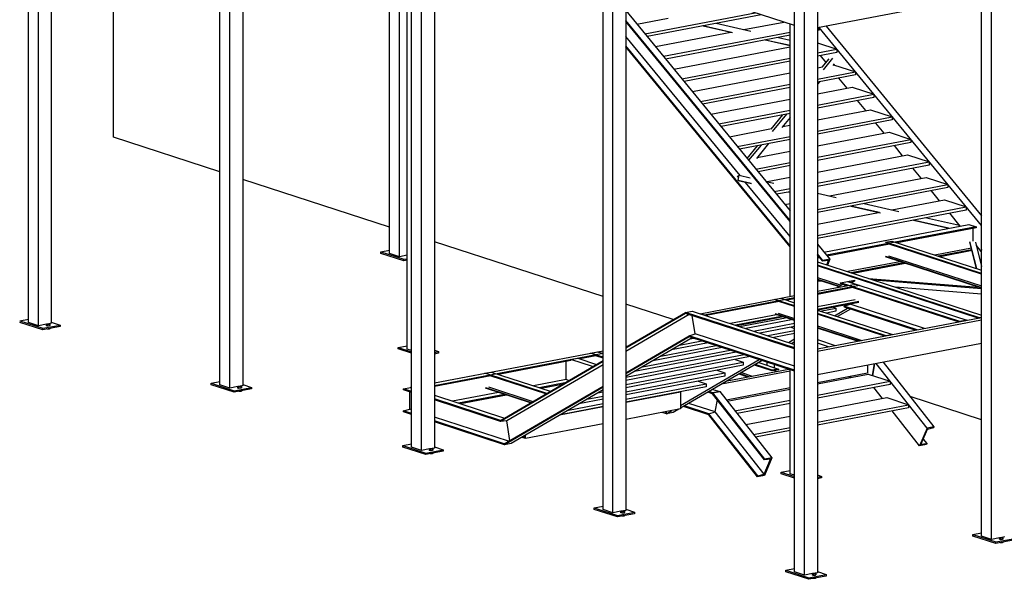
# Model space of a CAD drawing. Header units: millimetres. Extents: x -6159 to 201309, y -25780 to 10326.
# Tile 82 of 128: x 151749 to 152609, y -3842 to -3352. Entities that reach past the tile are written whole.
import ezdxf

# ---------------------------------------------------------------- set-up
doc = ezdxf.new("R2010")
doc.units = ezdxf.units.MM
for name, color, linetype in [('STRUCAD_01', 4, 'Continuous'), ('STRUCAD_02', 3, 'Continuous'), ('STRUCAD_04', 6, 'Continuous')]:
    doc.layers.add(name, color=color, linetype=linetype)

msp = doc.modelspace()

# ---------------------------------------------------------------- linework, layer by layer
at = {"layer": 'STRUCAD_01', "color": 4, "linetype": 'Continuous'}
for p, q in [((151756.417, -3617.085), (151756.417, -2423.975)), ((151765.072, -3619.905), (151765.072, -2426.795)), ((151923.817, -3671.605), (151923.817, -2781.785)), ((151932.477, -3674.425), (151932.477, -2784.605)), ((152091.217, -3726.13), (152091.217, -2836.305)), ((152099.877, -3728.95), (152099.877, -2839.125)), ((152258.617, -3780.65), (152258.617, -2890.825)), ((152267.277, -3783.475), (152267.277, -2893.65)), ((152598.157, -3806.735), (152598.157, -2916.915)), ((152426.022, -3835.175), (152426.022, -2945.35)), ((152434.677, -3837.995), (152434.677, -2948.17)), ((152445.982, -2946.01), (152445.982, -3835.835)), ((151776.377, -3156.085), (151776.377, -3617.74)), ((151830.757, -3455.05), (151830.757, -3163.525)), ((151943.777, -3199.3), (151943.777, -3672.265)), ((152072.072, -3556.725), (152072.072, -3242.12)), ((152080.732, -3559.545), (152080.732, -3244.945)), ((152087.297, -3640.35), (152087.297, -3247.08)), ((152111.177, -3253.82), (152111.177, -3726.79)), ((152278.577, -3308.345), (152278.577, -3781.31)), ((152426.022, -3357.405), (152278.577, -3309.38)), ((152589.497, -3803.915), (152589.497, -3330.205)), ((152589.497, -3331.985), (152445.982, -3359.425)), ((152278.577, -3344.325), (152422.097, -3519.315)), ((152295.192, -3364.58), (152391.507, -3346.16)), ((152422.097, -3527.81), (152278.577, -3352.83)), ((152422.097, -3528.805), (152278.577, -3353.815)), ((152288.212, -3356.07), (152315.662, -3350.82)), ((152396.842, -3347.9), (152297.147, -3366.965)), ((152357.437, -3355.435), (152387.772, -3362.315)), ((152381.822, -3360.965), (152416.562, -3354.325)), ((152422.097, -3594.32), (152422.097, -3356.125)), ((152304.372, -3375.775), (152370.207, -3363.185)), ((152311.352, -3384.285), (152422.097, -3363.115)), ((152370.902, -3363.345), (152345.822, -3357.655)), ((152346.072, -3357.61), (152371.717, -3363.42)), ((152445.982, -3359.925), (152447.677, -3360.48)), ((152445.982, -3360.62), (152447.677, -3360.48)), ((152447.677, -3361.345), (152445.982, -3361.665)), ((152446.832, -3359.265), (152446.832, -3360.2)), ((152589.497, -3532.15), (152447.587, -3359.12)), ((152447.677, -3360.48), (152447.677, -3361.345)), ((152453.612, -3357.97), (152589.497, -3523.65)), ((152378.392, -3488.525), (152278.577, -3366.825)), ((152422.097, -3365.87), (152313.307, -3386.67)), ((152422.097, -3374.95), (152400.362, -3370.02)), ((152400.617, -3369.975), (152422.097, -3374.845)), ((152411.982, -3367.8), (152422.097, -3370.095)), ((152445.982, -3372.545), (152462.992, -3378.09)), ((152422.097, -3550.005), (152278.577, -3375.025)), ((152422.097, -3551), (152278.577, -3376.015)), ((152320.537, -3395.48), (152422.097, -3376.065)), ((152445.982, -3381.34), (152462.992, -3378.09)), ((152462.992, -3380.845), (152445.982, -3384.095)), ((152462.992, -3378.09), (152462.992, -3380.845)), ((152327.517, -3403.995), (152422.097, -3385.91)), ((152422.097, -3388.665), (152329.472, -3406.375)), ((152453.557, -3389.59), (152448.632, -3383.59)), ((152450.107, -3393.79), (152456.222, -3386.35)), ((152459.197, -3385.895), (152450.892, -3396.005)), ((152336.697, -3415.19), (152422.097, -3398.86)), ((152445.982, -3394.29), (152450.392, -3393.445)), ((152445.982, -3404.135), (152479.157, -3397.79)), ((152460.612, -3390.95), (152459.372, -3392.46)), ((152460.077, -3391.595), (152460.107, -3391.59)), ((152460.107, -3391.59), (152479.157, -3397.79)), ((152479.157, -3397.79), (152479.157, -3400.55)), ((152479.157, -3400.55), (152445.982, -3406.895)), ((152447.792, -3406.55), (152445.982, -3408.755)), ((152472.022, -3412.11), (152464.797, -3403.295)), ((152343.677, -3423.7), (152422.097, -3408.705)), ((152422.097, -3411.465), (152345.632, -3426.085)), ((152445.982, -3417.085), (152476.272, -3411.3)), ((152476.272, -3411.3), (152495.317, -3417.5)), ((152352.862, -3434.895), (152422.097, -3421.655)), ((152445.982, -3426.935), (152495.317, -3417.5)), ((152495.317, -3420.255), (152445.982, -3429.69)), ((152488.187, -3431.81), (152480.957, -3423.005)), ((152495.317, -3417.5), (152495.317, -3420.255)), ((152359.842, -3443.405), (152422.097, -3431.505)), ((152445.982, -3439.885), (152492.432, -3431)), ((152492.432, -3431), (152511.482, -3437.21)), ((152422.097, -3434.26), (152361.797, -3445.79)), ((152405.667, -3447.885), (152415.887, -3435.445)), ((152418.972, -3434.86), (152406.447, -3450.095)), ((152422.097, -3437.825), (152414.927, -3446.55)), ((152445.982, -3449.73), (152511.482, -3437.21)), ((152511.482, -3439.965), (152445.982, -3452.49)), ((152511.482, -3437.21), (152511.482, -3439.965)), ((152369.027, -3454.6), (152405.947, -3447.54)), ((152415.632, -3445.69), (152422.097, -3444.455)), ((152445.982, -3462.68), (152508.597, -3450.71)), ((152504.347, -3451.52), (152497.122, -3442.71)), ((152508.597, -3450.71), (152527.642, -3456.915)), ((151923.817, -3485.36), (151830.757, -3455.05)), ((152376.007, -3463.115), (152422.097, -3454.3)), ((152422.097, -3457.06), (152377.962, -3465.495)), ((152445.982, -3472.53), (152527.642, -3456.915)), ((152527.642, -3456.915), (152527.642, -3459.67)), ((152384.572, -3473.56), (152393.662, -3462.495)), ((152396.747, -3461.905), (152385.872, -3475.14)), ((152403.347, -3460.64), (152392.707, -3473.595)), ((152393.417, -3472.735), (152422.097, -3467.25)), ((152527.642, -3459.67), (152445.982, -3475.285)), ((152520.512, -3471.225), (152513.287, -3462.415)), ((152445.982, -3485.48), (152524.757, -3470.415)), ((152445.982, -3495.33), (152543.807, -3476.62)), ((152524.757, -3470.415), (152543.807, -3476.62)), ((152543.807, -3476.62), (152543.807, -3479.375)), ((152392.167, -3482.82), (152422.097, -3477.095)), ((152422.097, -3479.855), (152394.122, -3485.205)), ((152543.807, -3479.375), (152445.982, -3498.085)), ((152536.677, -3490.935), (152529.447, -3482.125)), ((152072.072, -3533.65), (151943.777, -3491.86)), ((152377.332, -3488.865), (152376.292, -3489.585)), ((152376.292, -3489.585), (152376.372, -3489.125)), ((152377.167, -3489.78), (152376.292, -3489.585)), ((152376.372, -3489.125), (152377.532, -3488.33)), ((152376.597, -3492.97), (152377.332, -3488.865)), ((152376.597, -3492.97), (152376.717, -3492.89)), ((152388.167, -3495.595), (152376.597, -3492.97)), ((152376.717, -3492.89), (152377.532, -3488.33)), ((152376.717, -3492.89), (152388.467, -3495.555)), ((152377.532, -3488.33), (152387.102, -3490.5)), ((152401.062, -3493.665), (152407.982, -3495.235)), ((152402.032, -3493.88), (152422.097, -3490.05)), ((152456.582, -3506.25), (152540.922, -3490.125)), ((152540.922, -3490.125), (152559.972, -3496.325)), ((152422.097, -3541.81), (152383.282, -3494.49)), ((152408.332, -3502.53), (152422.097, -3499.895)), ((152445.982, -3518.125), (152559.972, -3496.325)), ((152559.972, -3499.085), (152445.982, -3520.885)), ((152552.837, -3510.64), (152545.612, -3501.83)), ((152559.972, -3496.325), (152559.972, -3499.085)), ((152422.097, -3502.65), (152410.287, -3504.91)), ((152422.097, -3503.285), (152420.572, -3502.94)), ((152420.832, -3502.895), (152422.097, -3503.185)), ((152445.982, -3503.845), (152462.527, -3507.6)), ((152445.982, -3508.595), (152446.472, -3508.705)), ((152511.127, -3518.615), (152557.087, -3509.825)), ((152511.127, -3518.615), (152557.087, -3509.825)), ((152557.087, -3509.825), (152576.132, -3516.035)), ((152557.087, -3509.825), (152576.132, -3516.035)), ((152417.512, -3513.72), (152422.097, -3512.845)), ((152445.982, -3540.925), (152576.132, -3516.035)), ((152445.982, -3540.925), (152576.132, -3516.035)), ((152576.132, -3518.79), (152445.982, -3543.68)), ((152576.132, -3518.79), (152445.982, -3543.68)), ((152500.207, -3520.995), (152475.122, -3515.305)), ((152475.372, -3515.26), (152501.022, -3521.075)), ((152486.737, -3513.085), (152517.077, -3519.965)), ((152576.132, -3516.035), (152576.132, -3518.79)), ((152576.132, -3516.035), (152576.132, -3518.79)), ((152445.982, -3531.075), (152499.507, -3520.835)), ((152445.982, -3531.075), (152499.507, -3520.835)), ((152560.482, -3534.66), (152529.667, -3527.675)), ((152529.922, -3527.625), (152560.737, -3534.61)), ((152541.282, -3525.455), (152570.232, -3532.015)), ((152570.907, -3532.665), (152561.772, -3521.535)), ((152451.742, -3555.455), (152578.442, -3531.23)), ((152584.792, -3533.295), (152454.067, -3558.29)), ((152584.792, -3534.14), (152515.722, -3547.35)), ((152570.232, -3532.015), (152570.092, -3532.825)), ((152578.442, -3531.23), (152584.792, -3533.295)), ((152581.787, -3534.715), (152581.787, -3545.92)), ((152584.792, -3533.295), (152584.792, -3534.14)), ((152258.617, -3594.405), (152111.177, -3546.385)), ((152445.982, -3548.43), (152456.892, -3561.735)), ((152509.002, -3548.635), (152454.667, -3559.02)), ((152505.417, -3546.83), (152510.917, -3545.78)), ((152589.497, -3574.215), (152505.417, -3546.83)), ((152589.497, -3574.855), (152508.592, -3548.5)), ((152510.917, -3545.78), (152589.497, -3571.375)), ((152580.627, -3551.915), (152548.562, -3558.045)), ((152580.992, -3553.395), (152551.567, -3559.02)), ((152581.197, -3554.2), (152553.202, -3559.555)), ((152585.227, -3569.985), (152579.367, -3546.38)), ((152585.102, -3569.945), (152579.367, -3546.84)), ((152584.207, -3546.71), (152589.497, -3568.05)), ((152589.172, -3554.94), (152584.977, -3549.825)), ((152589.497, -3553.08), (152589.172, -3554.94)), ((152589.172, -3554.94), (152589.497, -3553.08)), ((152080.732, -3559.545), (152072.072, -3556.725)), ((152087.297, -3558.285), (152080.732, -3559.545)), ((152450.862, -3562.89), (152445.982, -3556.93)), ((152450.597, -3563.555), (152445.982, -3557.92)), ((152447.337, -3559.575), (152445.982, -3559.84)), ((152447.942, -3560.315), (152445.982, -3560.685)), ((152456.892, -3561.735), (152450.862, -3562.89)), ((152456.892, -3561.735), (152454.857, -3566.85)), ((152505.587, -3559.12), (152589.497, -3586.45)), ((152589.497, -3587.085), (152505.587, -3559.755)), ((152508.162, -3558.63), (152589.497, -3585.12)), ((152589.497, -3555.045), (152589.172, -3554.94)), ((152445.982, -3563.96), (152589.497, -3610.71)), ((152587.777, -3612.99), (152445.982, -3566.805)), ((152586.552, -3613.225), (152445.982, -3567.44)), ((152450.862, -3562.89), (152450.597, -3563.555)), ((152455.772, -3562.97), (152450.597, -3563.555)), ((152454.297, -3566.67), (152455.772, -3562.97)), ((152518.172, -3563.855), (152472.472, -3572.595)), ((152521.177, -3564.835), (152475.477, -3573.57)), ((152522.812, -3565.365), (152477.117, -3574.105)), ((152445.982, -3577.71), (152466.627, -3584.435)), ((152445.982, -3579.04), (152465.167, -3585.29)), ((152464.467, -3585.695), (152445.982, -3579.675)), ((152472.257, -3581.15), (152478.282, -3579.995)), ((152478.282, -3579.995), (152478.427, -3580.91)), ((152490.582, -3578.49), (152586.552, -3586.13)), ((152450.482, -3581.14), (152445.982, -3580.78)), ((152445.982, -3589.755), (152479.182, -3583.405)), ((152482.932, -3584.63), (152445.982, -3591.695)), ((152476.907, -3586.51), (152445.982, -3592.425)), ((152463.142, -3586.47), (152467.882, -3583.705)), ((152466.227, -3582.305), (152472.257, -3581.15)), ((152570.567, -3616.285), (152466.227, -3582.305)), ((152466.372, -3583.21), (152466.227, -3582.305)), ((152471.487, -3584.875), (152466.372, -3583.21)), ((152472.257, -3581.15), (152576.592, -3615.13)), ((152478.427, -3580.91), (152474.882, -3582.005)), ((152478.427, -3580.91), (152475.952, -3582.35)), ((152568.897, -3616.605), (152476.662, -3586.56)), ((152479.182, -3583.405), (152482.932, -3584.63)), ((152589.497, -3587.605), (152495.632, -3580.14)), ((152589.497, -3592.195), (152514.302, -3586.22)), ((152589.497, -3587.205), (152589.462, -3587.075)), ((152343.582, -3609.335), (152426.022, -3593.57)), ((152426.022, -3595.51), (152347.332, -3610.555)), ((152408.632, -3596.895), (152414.132, -3595.84)), ((152426.022, -3602.56), (152408.632, -3596.895)), ((152414.132, -3595.84), (152426.022, -3599.715)), ((152426.022, -3596.245), (152419.302, -3597.525)), ((152478.937, -3597.185), (152445.982, -3603.485)), ((152320.042, -3614.41), (152278.577, -3600.905)), ((152412.577, -3598.81), (152348.752, -3611.015)), ((152426.022, -3603.19), (152412.382, -3598.75)), ((152482.252, -3598.725), (152445.982, -3605.665)), ((152482.252, -3599.46), (152446.327, -3606.33)), ((152448.517, -3607.045), (152462.012, -3604.465)), ((152459.822, -3603.75), (152462.012, -3604.465)), ((152460.892, -3611.075), (152472.202, -3604.465)), ((152462.012, -3604.465), (152462.012, -3607.22)), ((152474.802, -3605.315), (152463.492, -3611.92)), ((152469.457, -3602.71), (152474.707, -3601.085)), ((152533.122, -3623.445), (152469.457, -3602.71)), ((152469.602, -3603.62), (152469.457, -3602.71)), ((152531.452, -3623.765), (152469.602, -3603.62)), ((152474.707, -3601.085), (152474.687, -3600.91)), ((152539.572, -3622.21), (152474.707, -3601.085)), ((152278.577, -3638.63), (152330.627, -3608.23)), ((152330.767, -3609.145), (152278.577, -3639.625)), ((152333.802, -3610.13), (152278.577, -3642.385)), ((152330.627, -3608.23), (152336.652, -3607.08)), ((152426.022, -3639.3), (152330.627, -3608.23)), ((152330.767, -3609.145), (152330.627, -3608.23)), ((152330.627, -3608.23), (152330.767, -3609.145)), ((152426.022, -3640.165), (152330.767, -3609.145)), ((152339.112, -3627.015), (152336.582, -3611.03)), ((152336.652, -3607.08), (152426.022, -3636.185)), ((152347.332, -3610.555), (152343.582, -3609.335)), ((152410.307, -3610.305), (152370.142, -3617.99)), ((152414.517, -3611.68), (152374.357, -3619.36)), ((152415.937, -3612.14), (152375.777, -3619.82)), ((152377.967, -3620.535), (152418.127, -3612.855)), ((152409.067, -3609.27), (152426.022, -3614.79)), ((152426.022, -3615.425), (152409.067, -3609.9)), ((152411.637, -3608.78), (152426.022, -3613.46)), ((152445.982, -3606.215), (152511.537, -3627.57)), ((152506.042, -3628.625), (152445.982, -3609.06)), ((152504.812, -3628.855), (152445.982, -3609.695)), ((152445.982, -3640.105), (152589.497, -3612.665)), ((152462.012, -3607.22), (152453.847, -3608.78)), ((152589.497, -3612.665), (152587.777, -3612.99)), ((151765.072, -3619.905), (151756.417, -3617.085)), ((151772.107, -3618.565), (151765.072, -3619.905)), ((151776.377, -3617.74), (151774.437, -3618.115)), ((152423.457, -3614.59), (152383.297, -3622.275)), ((152390.252, -3624.535), (152426.022, -3617.695)), ((152426.022, -3620.45), (152395.587, -3626.275)), ((152422.732, -3621.08), (152426.022, -3622.15)), ((152589.497, -3615.05), (152445.982, -3642.495)), ((152445.982, -3619.96), (152484.952, -3632.655)), ((152445.982, -3621.29), (152482.377, -3633.145)), ((152481.147, -3633.38), (152445.982, -3621.925)), ((152446.227, -3622.01), (152445.982, -3622.15)), ((152576.592, -3615.13), (152570.567, -3616.285)), ((152278.577, -3660.925), (152333.852, -3628.635)), ((152333.997, -3629.55), (152278.577, -3661.92)), ((152336.597, -3630.4), (152278.577, -3664.285)), ((152333.852, -3628.635), (152339.112, -3627.015)), ((152426.022, -3658.655), (152333.852, -3628.635)), ((152333.997, -3629.55), (152333.852, -3628.635)), ((152333.852, -3628.635), (152333.997, -3629.55)), ((152426.022, -3659.52), (152333.997, -3629.55)), ((152338.162, -3630.905), (152334.547, -3631.595)), ((152426.022, -3655.32), (152339.112, -3627.015)), ((152402.532, -3628.535), (152426.022, -3624.045)), ((152426.022, -3626.8), (152407.867, -3630.275)), ((152420.807, -3634.49), (152426.022, -3631.44)), ((152511.537, -3627.57), (152506.042, -3628.625)), ((152278.577, -3637.89), (152280.457, -3637.535)), ((152362.727, -3638.905), (152302.222, -3650.475)), ((152309.242, -3646.375), (152357.392, -3637.17)), ((152350.442, -3634.905), (152318.387, -3641.03)), ((152325.407, -3636.935), (152345.107, -3633.17)), ((152426.022, -3633.81), (152423.407, -3635.335)), ((152445.982, -3632.015), (152461.632, -3637.11)), ((152455.602, -3638.265), (152445.982, -3635.135)), ((152589.497, -3635.27), (152445.982, -3662.715)), ((152091.217, -3641.625), (152087.297, -3640.35)), ((152111.177, -3669.905), (152258.617, -3641.71)), ((152258.617, -3644.1), (152111.177, -3672.29)), ((152230.537, -3649.47), (152236.562, -3648.315)), ((152236.562, -3648.315), (152252.897, -3653.635)), ((152252.382, -3646.15), (152238.232, -3648.855)), ((152247.767, -3643.785), (152253.792, -3642.63)), ((152258.617, -3647.32), (152247.767, -3643.785)), ((152258.617, -3648.185), (152252.382, -3646.15)), ((152253.792, -3642.63), (152258.617, -3644.205)), ((152278.577, -3664.94), (152381.962, -3645.17)), ((152387.292, -3646.905), (152278.577, -3667.695)), ((152375.007, -3642.905), (152286.062, -3659.915)), ((152293.077, -3655.815), (152369.677, -3641.17)), ((152230.537, -3650.33), (152167.152, -3662.455)), ((152168.997, -3702.635), (152258.617, -3650.29)), ((152258.617, -3651.28), (152169.137, -3703.55)), ((152258.617, -3654.045), (152174.587, -3703.125)), ((152226.437, -3666.92), (152226.437, -3651.115)), ((152249.467, -3655.635), (152230.537, -3649.47)), ((152230.537, -3650.33), (152230.537, -3649.47)), ((152278.577, -3671.29), (152381.197, -3651.665)), ((152381.197, -3654.425), (152278.577, -3674.045)), ((152326.357, -3689.655), (152395.157, -3649.47)), ((152397.757, -3650.315), (152326.357, -3692.02)), ((152374.242, -3649.405), (152381.197, -3651.665)), ((152381.197, -3651.665), (152381.197, -3654.425)), ((152406.582, -3659.405), (152390.927, -3654.305)), ((152406.582, -3658.77), (152391.627, -3653.895)), ((152394.747, -3652.075), (152412.082, -3657.715)), ((152402.097, -3654.465), (152402.097, -3651.73)), ((152408.122, -3653.695), (152408.122, -3656.425)), ((152489.832, -3654.33), (152489.832, -3661.36)), ((152494.037, -3663.345), (152495.902, -3653.165)), ((152495.902, -3653.165), (152494.037, -3663.345)), ((152541.787, -3709.53), (152497.312, -3652.895)), ((152503.337, -3651.745), (152547.812, -3708.38)), ((152160.427, -3663.74), (152111.177, -3673.155)), ((152155.362, -3661.455), (152160.862, -3660.405)), ((152209.387, -3679.045), (152155.362, -3661.455)), ((152208.687, -3679.455), (152159.987, -3663.59)), ((152160.862, -3660.405), (152212.507, -3677.22)), ((152278.577, -3677.64), (152365.032, -3661.105)), ((152365.032, -3663.86), (152278.577, -3680.395)), ((152358.082, -3658.84), (152365.032, -3661.105)), ((152422.097, -3659.61), (152362.252, -3671.055)), ((152365.032, -3661.105), (152365.032, -3663.86)), ((152367.187, -3668.17), (152420.992, -3657.885)), ((152385.307, -3664.705), (152377.482, -3662.16)), ((152378.177, -3661.75), (152386.537, -3664.475)), ((152379.642, -3660.895), (152389.107, -3663.98)), ((152412.082, -3657.715), (152406.582, -3658.77)), ((152406.582, -3658.77), (152406.582, -3659.405)), ((152409.157, -3658.915), (152406.582, -3659.405)), ((152409.157, -3660.145), (152409.157, -3658.915)), ((152412.082, -3658.355), (152409.512, -3658.845)), ((152409.512, -3658.845), (152409.512, -3660.08)), ((152412.082, -3657.715), (152412.082, -3658.355)), ((152422.097, -3749.395), (152422.097, -3658.245)), ((152489.832, -3661.36), (152445.982, -3669.75)), ((152445.982, -3670.66), (152490.412, -3662.165)), ((152475.447, -3665.025), (152473.682, -3664.45)), ((152475.597, -3664.995), (152473.832, -3664.42)), ((152490.412, -3662.165), (152509.462, -3668.37)), ((151932.477, -3674.425), (151923.817, -3671.605)), ((151939.502, -3673.08), (151932.477, -3674.425)), ((151943.777, -3672.265), (151941.837, -3672.635)), ((152084.287, -3675.045), (152090.312, -3673.895)), ((152090.312, -3673.895), (152091.217, -3673.72)), ((152091.217, -3674.19), (152090.312, -3673.895)), ((152090.312, -3673.895), (152091.217, -3674.19)), ((152155.887, -3673.855), (152195.937, -3686.9)), ((152195.237, -3687.31), (152155.887, -3674.49)), ((152158.457, -3673.36), (152197.397, -3686.045)), ((152172.222, -3723.04), (152258.617, -3672.585)), ((152258.617, -3673.575), (152172.372, -3723.955)), ((152226.437, -3666.92), (152197.727, -3672.41)), ((152225.117, -3669.86), (152202.927, -3674.105)), ((152222.917, -3671.14), (152204.597, -3674.65)), ((152228.502, -3667.875), (152226.437, -3666.92)), ((152278.577, -3683.985), (152348.872, -3670.55)), ((152348.872, -3673.305), (152278.577, -3686.745)), ((152341.917, -3668.285), (152348.872, -3670.55)), ((152348.872, -3670.55), (152348.872, -3673.305)), ((152422.097, -3674.315), (152366.512, -3684.945)), ((152445.982, -3680.51), (152509.462, -3668.37)), ((152509.462, -3671.125), (152445.982, -3683.265)), ((152502.837, -3683.46), (152495.282, -3673.835)), ((152509.462, -3668.37), (152509.462, -3671.125)), ((152091.217, -3677.305), (152084.287, -3675.045)), ((152084.287, -3675.91), (152084.287, -3675.045)), ((152091.217, -3678.17), (152084.287, -3675.91)), ((152089.632, -3692.81), (152089.632, -3677.65)), ((152111.177, -3680.69), (152172.422, -3700.635)), ((152167.337, -3678.215), (152127.172, -3685.9)), ((152172.537, -3679.915), (152132.377, -3687.595)), ((152174.207, -3680.455), (152134.047, -3688.14)), ((152258.617, -3675.945), (152178.397, -3722.8)), ((152244.592, -3684.14), (152258.617, -3681.455)), ((152258.617, -3677.86), (152253.737, -3678.795)), ((152326.357, -3677.92), (152278.577, -3687.06)), ((152325.757, -3677.725), (152326.357, -3677.92)), ((152326.357, -3677.92), (152326.357, -3692.625)), ((152354.427, -3679.39), (152350.292, -3678.04)), ((152354.582, -3678.575), (152351.237, -3677.485)), ((152354.427, -3679.39), (152354.582, -3678.575)), ((152354.582, -3678.575), (152354.427, -3679.39)), ((152399.877, -3737.27), (152354.427, -3679.39)), ((152354.582, -3678.575), (152360.607, -3677.42)), ((152360.607, -3677.42), (152354.582, -3678.575)), ((152400.152, -3736.615), (152354.582, -3678.575)), ((152354.667, -3675.49), (152360.607, -3677.42)), ((152360.607, -3677.42), (152406.182, -3735.46)), ((152367.137, -3685.74), (152422.097, -3675.225)), ((152445.982, -3694.33), (152506.577, -3682.745)), ((152506.577, -3682.745), (152525.622, -3688.95)), ((152589.497, -3702.17), (152526.937, -3681.8)), ((152168.997, -3702.635), (152111.177, -3683.8)), ((152169.137, -3703.55), (152111.177, -3684.665)), ((152258.617, -3690.875), (152220.622, -3698.14)), ((152258.617, -3690.565), (152221.407, -3697.68)), ((152228.427, -3693.58), (152258.617, -3687.805)), ((152258.617, -3684.21), (152237.572, -3688.24)), ((152351.082, -3697.655), (152329.017, -3690.47)), ((152351.232, -3696.845), (152329.967, -3689.915)), ((152356.682, -3695.28), (152333.632, -3687.775)), ((152356.682, -3695.28), (152358.612, -3684.72)), ((152373.857, -3694.3), (152422.097, -3685.075)), ((152422.097, -3687.83), (152375.737, -3696.695)), ((152445.982, -3704.18), (152525.622, -3688.95)), ((152525.622, -3691.71), (152445.982, -3706.935)), ((152525.622, -3688.95), (152525.622, -3691.71)), ((152084.287, -3694.405), (152089.632, -3692.81)), ((152091.217, -3696.66), (152084.287, -3694.405)), ((152084.287, -3695.265), (152084.287, -3694.405)), ((152091.217, -3697.52), (152084.287, -3695.265)), ((152091.217, -3693.32), (152089.632, -3692.81)), ((152175.892, -3720.9), (152111.177, -3699.825)), ((152326.357, -3692.625), (152278.577, -3701.76)), ((152314.002, -3696.87), (152310.357, -3695.685)), ((152313.712, -3695.045), (152314.002, -3696.87)), ((152314.002, -3696.87), (152313.712, -3695.045)), ((152314.002, -3696.87), (152318.792, -3694.07)), ((152320.027, -3695.72), (152314.002, -3696.87)), ((152324.822, -3692.92), (152320.027, -3695.72)), ((152351.082, -3697.655), (152351.232, -3696.845)), ((152351.232, -3696.845), (152351.082, -3697.655)), ((152393.662, -3751.875), (152351.082, -3697.655)), ((152351.232, -3696.845), (152356.682, -3695.28)), ((152393.937, -3751.22), (152351.232, -3696.845)), ((152399.472, -3749.77), (152356.682, -3695.28)), ((152383.297, -3706.32), (152422.097, -3698.9)), ((152535.287, -3724.79), (152511.442, -3694.42)), ((152172.222, -3723.04), (152111.177, -3703.16)), ((152172.372, -3723.955), (152111.177, -3704.02)), ((152168.997, -3702.635), (152169.137, -3703.55)), ((152169.137, -3703.55), (152168.997, -3702.635)), ((152174.587, -3703.125), (152169.137, -3703.55)), ((152177.267, -3720.095), (152174.587, -3703.125)), ((152258.617, -3705.58), (152190.752, -3718.555)), ((152390.017, -3714.88), (152422.097, -3708.75)), ((152547.812, -3708.38), (152541.787, -3709.53)), ((152547.537, -3709.03), (152542.002, -3710.485)), ((152547.812, -3708.38), (152547.537, -3709.03)), ((152190.752, -3718.555), (152187.487, -3717.49)), ((152188.527, -3716.88), (152190.322, -3717.22)), ((152189.997, -3716.03), (152190.322, -3715.965)), ((152190.322, -3717.22), (152190.322, -3715.84)), ((152190.752, -3718.555), (152190.752, -3715.58)), ((152422.097, -3711.505), (152391.902, -3717.275)), ((152541.787, -3709.53), (152535.287, -3724.79)), ((152542.002, -3710.485), (152536.427, -3723.58)), ((152099.877, -3728.95), (152091.217, -3726.13)), ((152172.222, -3723.04), (152172.372, -3723.955)), ((152172.372, -3723.955), (152172.222, -3723.04)), ((152178.397, -3722.8), (152172.372, -3723.955)), ((152541.322, -3723.64), (152535.287, -3724.79)), ((152536.427, -3723.58), (152541.597, -3722.985)), ((152538.412, -3718.93), (152541.597, -3722.985)), ((152541.597, -3722.985), (152541.322, -3723.64)), ((152106.907, -3727.605), (152099.877, -3728.95)), ((152111.177, -3726.79), (152109.237, -3727.16)), ((152399.472, -3749.77), (152405.047, -3736.675)), ((152406.182, -3735.46), (152399.687, -3750.72)), ((152400.152, -3736.615), (152399.877, -3737.27)), ((152405.047, -3736.675), (152399.877, -3737.27)), ((152406.182, -3735.46), (152400.152, -3736.615)), ((152399.687, -3750.72), (152393.662, -3751.875)), ((152393.937, -3751.22), (152393.662, -3751.875)), ((152393.937, -3751.22), (152399.472, -3749.77)), ((152426.022, -3750.67), (152422.097, -3749.395)), ((152267.277, -3783.475), (152258.617, -3780.65)), ((152274.307, -3782.125), (152267.277, -3783.475)), ((152278.577, -3781.31), (152276.637, -3781.68)), ((152598.157, -3806.735), (152589.497, -3803.915)), ((152605.187, -3805.39), (152598.157, -3806.735)), ((152609.457, -3804.575), (152607.517, -3804.945)), ((152434.677, -3837.995), (152426.022, -3835.175)), ((152441.712, -3836.65), (152434.677, -3837.995)), ((152445.982, -3835.835), (152444.042, -3836.205))]:
    msp.add_line(p, q, dxfattribs=at)
at = {"layer": 'STRUCAD_02', "color": 3, "linetype": 'Continuous'}
for p, q in [((152064.417, -3555.2), (152072.072, -3553.74)), ((152064.417, -3556.585), (152064.417, -3555.2)), ((152064.417, -3555.2), (152084.617, -3561.785)), ((152084.617, -3563.165), (152064.417, -3556.585)), ((152084.617, -3561.785), (152087.297, -3561.27)), ((152084.617, -3563.165), (152084.617, -3561.785)), ((152087.297, -3562.65), (152084.617, -3563.165)), ((151748.757, -3615.565), (151756.417, -3614.1)), ((151748.757, -3615.565), (151768.962, -3622.145)), ((151768.962, -3623.52), (151748.757, -3616.945)), ((151768.962, -3622.145), (151784.032, -3619.265)), ((151784.032, -3620.64), (151768.962, -3623.52)), ((151768.962, -3623.52), (151768.962, -3622.145)), ((151776.377, -3616.77), (151784.032, -3619.265)), ((151784.032, -3619.265), (151784.032, -3620.64)), ((152079.642, -3638.825), (152087.297, -3637.365)), ((152079.642, -3640.205), (152079.642, -3638.825)), ((152079.642, -3638.825), (152091.217, -3642.6)), ((152091.217, -3643.98), (152079.642, -3640.205)), ((152111.177, -3641.31), (152114.907, -3642.525)), ((152111.177, -3643.24), (152114.907, -3642.525)), ((152114.907, -3643.905), (152111.177, -3644.62)), ((152114.907, -3642.525), (152114.907, -3643.905)), ((151916.162, -3670.09), (151923.817, -3668.62)), ((151916.162, -3671.465), (151916.162, -3670.09)), ((151916.162, -3670.09), (151936.362, -3676.67)), ((151936.362, -3678.045), (151916.162, -3671.465)), ((151936.362, -3676.67), (151951.432, -3673.785)), ((151943.777, -3671.295), (151951.432, -3673.785)), ((151951.432, -3673.785), (151951.432, -3675.165)), ((151951.432, -3675.165), (151936.362, -3678.045)), ((151936.362, -3678.045), (151936.362, -3676.67)), ((152083.562, -3724.61), (152091.217, -3723.145)), ((152083.562, -3725.99), (152083.562, -3724.61)), ((152083.562, -3724.61), (152103.767, -3731.19)), ((152103.767, -3732.57), (152083.562, -3725.99)), ((152111.177, -3725.82), (152118.832, -3728.31)), ((152103.767, -3731.19), (152118.832, -3728.31)), ((152118.832, -3729.69), (152103.767, -3732.57)), ((152103.767, -3732.57), (152103.767, -3731.19)), ((152118.832, -3728.31), (152118.832, -3729.69)), ((152414.442, -3747.87), (152422.097, -3746.41)), ((152414.442, -3749.25), (152414.442, -3747.87)), ((152414.442, -3747.87), (152426.022, -3751.645)), ((152426.022, -3753.025), (152414.442, -3749.25)), ((152445.982, -3750.355), (152449.712, -3751.57)), ((152445.982, -3752.285), (152449.712, -3751.57)), ((152449.712, -3751.57), (152449.712, -3752.95)), ((152449.712, -3752.95), (152445.982, -3753.665)), ((152250.962, -3779.135), (152258.617, -3777.67)), ((152250.962, -3780.515), (152250.962, -3779.135)), ((152250.962, -3779.135), (152271.167, -3785.715)), ((152271.167, -3787.09), (152250.962, -3780.515)), ((152271.167, -3785.715), (152286.232, -3782.835)), ((152286.232, -3784.21), (152271.167, -3787.09)), ((152271.167, -3787.09), (152271.167, -3785.715)), ((152278.577, -3780.34), (152286.232, -3782.835)), ((152286.232, -3782.835), (152286.232, -3784.21)), ((152581.842, -3802.395), (152589.497, -3800.935)), ((152581.842, -3803.775), (152581.842, -3802.395)), ((152581.842, -3802.395), (152602.047, -3808.975)), ((152602.047, -3810.355), (152581.842, -3803.775)), ((152602.047, -3808.975), (152617.112, -3806.095)), ((152617.112, -3807.47), (152602.047, -3810.355)), ((152602.047, -3810.355), (152602.047, -3808.975)), ((152418.362, -3833.655), (152426.022, -3832.19)), ((152418.362, -3835.035), (152418.362, -3833.655)), ((152418.362, -3833.655), (152438.567, -3840.235)), ((152438.567, -3841.615), (152418.362, -3835.035)), ((152438.567, -3840.235), (152453.637, -3837.355)), ((152445.982, -3834.865), (152453.637, -3837.355)), ((152453.637, -3837.355), (152453.637, -3838.735)), ((152453.637, -3838.735), (152438.567, -3841.615)), ((152438.567, -3841.615), (152438.567, -3840.235))]:
    msp.add_line(p, q, dxfattribs=at)
at = {"layer": 'STRUCAD_04', "color": 6, "linetype": 'Continuous'}
for p, q in [((151772.107, -3618.435), (151772.687, -3618.085)), ((151773.032, -3618.74), (151772.107, -3618.435)), ((151772.107, -3619.815), (151772.107, -3618.435)), ((151773.032, -3620.115), (151772.107, -3619.815)), ((151772.687, -3618.085), (151774.192, -3618.035)), ((151773.032, -3622.87), (151772.787, -3622.79)), ((151774.537, -3618.685), (151773.032, -3618.74)), ((151773.032, -3620.115), (151773.032, -3618.74)), ((151774.537, -3620.065), (151773.032, -3620.115)), ((151773.032, -3622.87), (151773.032, -3622.75)), ((151774.537, -3622.825), (151773.032, -3622.87)), ((151774.192, -3618.035), (151775.117, -3618.335)), ((151775.117, -3618.335), (151774.537, -3618.685)), ((151774.537, -3618.685), (151774.537, -3620.065)), ((151775.117, -3619.715), (151774.537, -3620.065)), ((151774.537, -3622.46), (151774.537, -3622.825)), ((151775.117, -3622.475), (151774.537, -3622.825)), ((151775.117, -3618.335), (151775.117, -3619.715)), ((151775.117, -3622.35), (151775.117, -3622.475)), ((151939.502, -3672.96), (151940.087, -3672.61)), ((151940.432, -3673.26), (151939.502, -3672.96)), ((151939.502, -3674.335), (151939.502, -3672.96)), ((151940.432, -3674.64), (151939.502, -3674.335)), ((151940.087, -3672.61), (151941.592, -3672.56)), ((151941.932, -3673.21), (151940.432, -3673.26)), ((151940.432, -3674.64), (151940.432, -3673.26)), ((151941.932, -3674.585), (151940.432, -3674.64)), ((151941.592, -3672.56), (151942.517, -3672.86)), ((151942.517, -3672.86), (151941.932, -3673.21)), ((151941.932, -3673.21), (151941.932, -3674.585)), ((151942.517, -3674.24), (151941.932, -3674.585)), ((151942.517, -3672.86), (151942.517, -3674.24)), ((151940.432, -3677.395), (151940.187, -3677.315)), ((151940.432, -3677.395), (151940.432, -3677.27)), ((151941.932, -3677.345), (151940.432, -3677.395)), ((151941.932, -3676.985), (151941.932, -3677.345)), ((151942.517, -3676.995), (151941.932, -3677.345)), ((151942.517, -3676.87), (151942.517, -3676.995)), ((152106.907, -3727.48), (152107.492, -3727.135)), ((152107.832, -3727.785), (152106.907, -3727.48)), ((152106.907, -3728.86), (152106.907, -3727.48)), ((152107.832, -3729.16), (152106.907, -3728.86)), ((152107.492, -3727.135), (152108.997, -3727.08)), ((152107.832, -3731.915), (152107.587, -3731.84)), ((152109.337, -3727.73), (152107.832, -3727.785)), ((152107.832, -3729.16), (152107.832, -3727.785)), ((152109.337, -3729.11), (152107.832, -3729.16)), ((152107.832, -3731.915), (152107.832, -3731.795)), ((152109.337, -3731.87), (152107.832, -3731.915)), ((152108.997, -3727.08), (152109.922, -3727.385)), ((152109.922, -3727.385), (152109.337, -3727.73)), ((152109.337, -3727.73), (152109.337, -3729.11)), ((152109.922, -3728.76), (152109.337, -3729.11)), ((152109.337, -3731.505), (152109.337, -3731.87)), ((152109.922, -3731.515), (152109.337, -3731.87)), ((152109.922, -3727.385), (152109.922, -3728.76)), ((152109.922, -3731.395), (152109.922, -3731.515)), ((152274.307, -3782.005), (152274.892, -3781.65)), ((152275.232, -3782.305), (152274.307, -3782.005)), ((152274.307, -3783.38), (152274.307, -3782.005)), ((152275.232, -3783.685), (152274.307, -3783.38)), ((152274.892, -3781.65), (152276.392, -3781.605)), ((152275.232, -3786.44), (152274.992, -3786.36)), ((152276.737, -3782.255), (152275.232, -3782.305)), ((152275.232, -3783.685), (152275.232, -3782.305)), ((152276.737, -3783.63), (152275.232, -3783.685)), ((152275.232, -3786.44), (152275.232, -3786.31)), ((152276.737, -3786.395), (152275.232, -3786.44)), ((152276.392, -3781.605), (152277.322, -3781.905)), ((152277.322, -3781.905), (152276.737, -3782.255)), ((152276.737, -3782.255), (152276.737, -3783.63)), ((152277.322, -3783.285), (152276.737, -3783.63)), ((152276.737, -3786.03), (152276.737, -3786.395)), ((152277.322, -3786.04), (152276.737, -3786.395)), ((152277.322, -3781.905), (152277.322, -3783.285)), ((152277.322, -3785.915), (152277.322, -3786.04)), ((152605.187, -3805.265), (152605.767, -3804.915)), ((152606.107, -3805.565), (152605.187, -3805.265)), ((152605.187, -3806.64), (152605.187, -3805.265)), ((152606.107, -3806.945), (152605.187, -3806.64)), ((152605.767, -3804.915), (152607.277, -3804.865)), ((152606.107, -3809.7), (152605.867, -3809.62)), ((152607.617, -3805.515), (152606.107, -3805.565)), ((152606.107, -3806.945), (152606.107, -3805.565)), ((152607.617, -3806.895), (152606.107, -3806.945)), ((152606.107, -3809.7), (152606.107, -3809.575)), ((152607.617, -3809.655), (152606.107, -3809.7)), ((152607.277, -3804.865), (152608.197, -3805.165)), ((152608.197, -3805.165), (152607.617, -3805.515)), ((152607.617, -3805.515), (152607.617, -3806.895)), ((152608.197, -3806.545), (152607.617, -3806.895)), ((152607.617, -3809.29), (152607.617, -3809.655)), ((152608.197, -3809.305), (152607.617, -3809.655)), ((152608.197, -3805.165), (152608.197, -3806.545)), ((152608.197, -3809.175), (152608.197, -3809.305)), ((152441.712, -3836.53), (152442.292, -3836.175)), ((152442.637, -3836.825), (152441.712, -3836.53)), ((152441.712, -3837.905), (152441.712, -3836.53)), ((152442.637, -3838.205), (152441.712, -3837.905)), ((152442.292, -3836.175), (152443.797, -3836.125)), ((152444.137, -3836.78), (152442.637, -3836.825)), ((152442.637, -3838.205), (152442.637, -3836.825)), ((152444.137, -3838.155), (152442.637, -3838.205)), ((152443.797, -3836.125), (152444.717, -3836.43)), ((152444.717, -3836.43), (152444.137, -3836.78)), ((152444.137, -3836.78), (152444.137, -3838.155)), ((152444.717, -3837.805), (152444.137, -3838.155)), ((152444.717, -3836.43), (152444.717, -3837.805)), ((152442.637, -3840.96), (152442.387, -3840.885)), ((152442.637, -3840.96), (152442.637, -3840.835)), ((152444.137, -3840.915), (152442.637, -3840.96)), ((152444.137, -3840.55), (152444.137, -3840.915)), ((152444.717, -3840.56), (152444.137, -3840.915)), ((152444.717, -3840.44), (152444.717, -3840.56))]:
    msp.add_line(p, q, dxfattribs=at)

doc.saveas('drawing.dxf')
